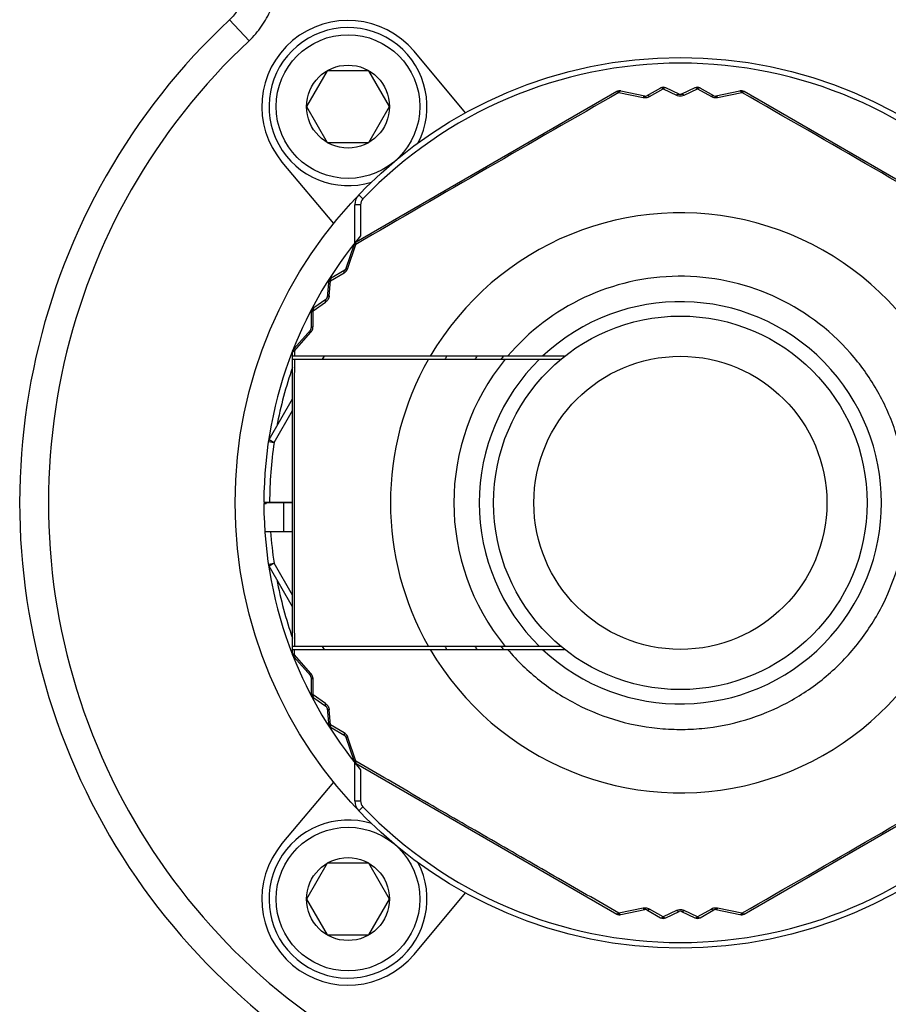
# Model space of a CAD drawing. Header units: millimetres. Extents: x 20 to 4180, y 42 to 2950.
# Tile 43 of 133: x 3346 to 3384, y 494 to 537. Entities that reach past the tile are written whole.
import ezdxf

# ---------------------------------------------------------------- set-up
doc = ezdxf.new("R2010")
doc.units = ezdxf.units.MM
doc.header["$LTSCALE"] = 231.275
doc.layers.add('BASE_ASM_PBL6', color=7, linetype='CONTINUOUS')
doc.layers.add('RIGHT_VIEW_VBL5', color=7, linetype='CONTINUOUS')

# ---------------------------------------------------------------- blocks, each defined once
blk = doc.blocks.new('BASE_ASM_PBL6', base_point=(3482.286, 559.915))
at = {"layer": 'BASE_ASM_PBL6', "color": 7}
for p, q in [((3355.241, 512.183), (3354.388, 513.096)), ((3364.661, 509.052), (3362.417, 511.726)), ((3358.642, 510.878), (3357.74, 509.316)), ((3360.446, 510.878), (3358.642, 510.878)), ((3361.348, 509.316), (3360.446, 510.878)), ((3373.143, 510.125), (3372.548, 509.79)), ((3373.953, 509.856), (3373.374, 510.133)), ((3374.639, 510.133), (3374.061, 509.856)), ((3375.466, 509.79), (3374.87, 510.125)), ((3371.236, 509.966), (3359.902, 503.422)), ((3371.334, 509.931), (3372.393, 509.714)), ((3372.461, 509.776), (3371.412, 509.994)), ((3372.657, 509.755), (3373.258, 510.091)), ((3373.258, 510.091), (3373.843, 509.814)), ((3374.06, 509.855), (3374.056, 509.854)), ((3374.061, 509.856), (3374.06, 509.855)), ((3374.171, 509.814), (3374.755, 510.091)), ((3374.755, 510.091), (3375.357, 509.755)), ((3376.601, 509.994), (3375.553, 509.776)), ((3375.621, 509.714), (3376.679, 509.931)), ((3388.111, 503.422), (3376.777, 509.966)), ((3357.74, 509.316), (3358.642, 507.753)), ((3360.446, 507.753), (3361.348, 509.316)), ((3358.642, 507.753), (3360.446, 507.753)), ((3356.671, 506.905), (3358.916, 504.231)), ((3360.195, 505.309), (3360.015, 505.482)), ((3360.091, 505.05), (3359.841, 505.05)), ((3359.841, 503.387), (3359.841, 505.05)), ((3360.091, 505.05), (3360.091, 503.693)), ((3359.79, 503.284), (3359.454, 502.267)), ((3359.542, 502.295), (3359.883, 503.32)), ((3358.782, 501.734), (3359.375, 502.087)), ((3359.399, 502.198), (3358.811, 501.85)), ((3358.689, 501.654), (3358.639, 501.015)), ((3358.73, 501.089), (3358.782, 501.734)), ((3358.034, 500.438), (3358.566, 500.805)), ((3358.585, 500.921), (3358.056, 500.559)), ((3357.947, 500.355), (3357.94, 499.671)), ((3358.024, 499.748), (3358.034, 500.438)), ((3357.909, 499.589), (3357.195, 498.79)), ((3357.211, 498.691), (3357.928, 499.5)), ((3357.132, 485.466), (3357.132, 498.694)), ((3368.969, 498.455), (3357.132, 498.455)), ((3357.132, 498.33), (3368.815, 498.33)), ((3358.428, 498.33), (3358.516, 498.455)), ((3356.109, 494.83), (3357.132, 496.602)), ((3356.326, 494.705), (3357.132, 496.102)), ((3356.078, 494.742), (3356.326, 494.705)), ((3356.109, 494.83), (3356.326, 494.705)), ((3355.882, 492.105), (3357.132, 492.105)), ((3355.882, 492.055), (3355.986, 492.055)), ((3355.915, 492.08), (3355.915, 492.105)), ((3357.132, 492.08), (3355.915, 492.08)), ((3355.986, 492.08), (3355.986, 492.055)), ((3356.757, 490.83), (3356.757, 492.08)), ((3355.925, 490.83), (3357.132, 490.83)), ((3356.078, 489.418), (3356.326, 489.455)), ((3356.326, 489.455), (3356.109, 489.33)), ((3357.132, 487.558), (3356.109, 489.33)), ((3357.132, 488.058), (3356.326, 489.455)), ((3368.815, 485.83), (3357.132, 485.83)), ((3357.132, 485.705), (3368.969, 485.705)), ((3357.211, 485.469), (3357.21, 485.705)), ((3358.518, 485.705), (3358.43, 485.83)), ((3357.195, 485.37), (3357.909, 484.571)), ((3357.928, 484.66), (3357.211, 485.469)), ((3357.94, 484.489), (3357.947, 483.805)), ((3358.034, 483.722), (3358.024, 484.412)), ((3358.566, 483.355), (3358.034, 483.722)), ((3358.056, 483.601), (3358.585, 483.239)), ((3358.639, 483.145), (3358.689, 482.506)), ((3358.782, 482.426), (3358.73, 483.071)), ((3359.375, 482.073), (3358.782, 482.426)), ((3358.811, 482.309), (3359.399, 481.962)), ((3359.454, 481.893), (3359.79, 480.876)), ((3359.883, 480.84), (3359.542, 481.865)), ((3359.841, 479.11), (3359.841, 480.773)), ((3359.902, 480.738), (3371.236, 474.194)), ((3376.777, 474.194), (3388.111, 480.738)), ((3360.091, 480.467), (3360.091, 479.11)), ((3358.916, 479.929), (3356.671, 477.254)), ((3359.841, 479.11), (3360.091, 479.11)), ((3360.195, 478.851), (3360.015, 478.678)), ((3358.642, 476.406), (3357.74, 474.844)), ((3360.446, 476.406), (3358.642, 476.406)), ((3361.348, 474.844), (3360.446, 476.406)), ((3362.417, 472.433), (3364.661, 475.108)), ((3357.74, 474.844), (3358.642, 473.281)), ((3360.446, 473.281), (3361.348, 474.844)), ((3372.393, 474.445), (3371.334, 474.228)), ((3371.412, 474.166), (3372.461, 474.384)), ((3372.548, 474.37), (3373.143, 474.034)), ((3373.258, 474.068), (3372.657, 474.405)), ((3373.843, 474.345), (3373.258, 474.068)), ((3373.374, 474.027), (3373.953, 474.304)), ((3374.061, 474.304), (3374.639, 474.027)), ((3374.755, 474.068), (3374.17, 474.346)), ((3375.357, 474.405), (3374.755, 474.068)), ((3374.87, 474.034), (3375.466, 474.37)), ((3375.553, 474.384), (3376.601, 474.166)), ((3376.679, 474.228), (3375.621, 474.445)), ((3358.642, 473.281), (3360.446, 473.281))]:
    blk.add_line(p, q, dxfattribs=at)
blk.add_lwpolyline([(3374.056, 509.854), (3374.051, 509.852), (3374.046, 509.85), (3374.041, 509.848), (3374.036, 509.847), (3374.03, 509.846), (3374.024, 509.845), (3374.019, 509.844), (3374.013, 509.844), (3374.007, 509.844), (3374.001, 509.844), (3373.995, 509.844), (3373.989, 509.845), (3373.984, 509.846)], dxfattribs=at)
for centre, radius in [((3359.544, 509.316), 3.125), ((3374.007, 492.08), 19.375), ((3359.544, 509.316), 1.804), ((3374.007, 492.08), 8.125), ((3374.007, 492.08), 6.375), ((3359.544, 474.844), 3.125), ((3359.544, 474.844), 1.804)]:
    blk.add_circle(centre, radius, dxfattribs=at)
for centre, radius, start, end in [((3374.007, 492.08), 28.75, 133.0296, 46.9704), ((3359.544, 509.316), 3.75, 40, 220), ((3359.544, 509.316), 3.438, 332.6002, 287.3441), ((3374.007, 492.08), 27.5, 133.0296, 46.9705), ((3374.007, 492.08), 19.125, 43.7659, 136.2341), ((3373.266, 509.908), 0.25, 64.3913, 119.422), ((3373.653, 510.15), 0.395, 179.3727, 180.1352), ((3374.747, 509.908), 0.25, 60.5786, 115.6081), ((3374.36, 510.15), 0.396, 359.8658, 0.6238), ((4218.863, -971.254), 1706.521, 119.778027, 120.221973), ((3371.361, 509.75), 0.25, 78.1982, 120), ((3372.486, 509.898), 0.125, 258.2394, 299.5194), ((3374.007, 509.969), 0.125, 244.3917, 295.0092), ((3375.527, 509.898), 0.125, 240.4808, 281.7607), ((3376.652, 509.75), 0.25, 60, 101.7617), ((2528.883, -971.718), 1707.057, 59.778097, 60.221903), ((3360.466, 505.05), 0.625, 136.2341, 179.9998), ((3360.466, 505.05), 0.375, 136.2341, 180), ((3374.007, 492.08), 12.616, 210.3519, 149.6481), ((3374.007, 492.08), 18.125, 140.1535, 158.5967), ((3360.027, 503.206), 0.25, 120, 161.8005), ((3359.336, 502.306), 0.125, 300.4826, 341.7607), ((3358.938, 501.635), 0.25, 120.5786, 175.6081), ((3374.007, 492.08), 9.857, 41.3417, 139.6999), ((3358.515, 501.024), 0.125, 304.3917, 355.6096), ((3374.007, 492.08), 8.75, 226.767, 133.2335), ((3358.197, 500.352), 0.25, 124.3913, 179.6928), ((3357.815, 499.672), 0.125, 318.2394, 359.4684), ((3374.007, 492.08), 18.125, 158.6031, 179.921), ((3357.382, 498.624), 0.25, 138.2391, 180.0001), ((3374.289, 498.514), 17.079, 179.4068, 180.1994), ((5046.86, 492.08), 1689.662, 179.788064, 180.211936), ((3374.007, 492.08), 12.616, 150.3038, 209.6962), ((3374.007, 492.08), 12, 147.905, 148.6118), ((3374.007, 492.08), 9.857, 140.6486, 219.3514), ((3374.007, 492.08), 10.909, 144.2349, 145.0467), ((3374.007, 492.08), 8.75, 134.4153, 225.5847), ((3374.007, 492.08), 10, 140.3855, 141.3178), ((3374.007, 492.08), 17.875, 160.7666, 169.2557), ((3356.326, 494.705), 0.25, 150, 171.5543), ((3374.007, 492.08), 17.875, 171.5543, 179.9199), ((3374.007, 492.08), 18.125, 180.079, 201.3969), ((3374.007, 492.08), 17.875, 184.01, 188.4457), ((3356.326, 489.455), 0.25, 188.4457, 210), ((3374.007, 492.08), 17.875, 190.7443, 199.2334), ((3374.007, 492.08), 12, 211.3882, 212.095), ((3374.007, 492.08), 10.909, 214.9533, 215.7655), ((3374.007, 492.08), 10, 218.6822, 219.6144), ((3357.382, 485.536), 0.25, 180, 221.761), ((3374.007, 492.08), 18.125, 201.4033, 219.8465), ((3357.815, 484.487), 0.125, 0.5314, 41.7606), ((3358.197, 483.807), 0.25, 180.3083, 235.6084), ((3358.515, 483.136), 0.125, 4.3916, 55.6084), ((3358.938, 482.525), 0.25, 184.3916, 239.4212), ((3359.336, 481.854), 0.125, 18.2394, 59.5174), ((3360.027, 480.954), 0.25, 198.2001, 240), ((2528.884, 1955.875), 1707.054, 299.778097, 300.221904), ((3360.466, 479.11), 0.625, 180, 223.7659), ((3360.466, 479.11), 0.375, 180, 223.7659), ((3374.007, 492.08), 19.125, 223.7659, 316.2341), ((3359.544, 474.844), 3.438, 72.6559, 27.3998), ((3359.544, 474.844), 3.75, 140, 320), ((3371.361, 474.41), 0.25, 240, 281.8025), ((3372.486, 474.261), 0.125, 60.4808, 101.7607), ((3374.007, 474.191), 0.125, 64.3917, 115.6096), ((3375.527, 474.261), 0.125, 78.2394, 119.5199), ((3376.652, 474.41), 0.25, 258.239, 300), ((3373.266, 474.252), 0.25, 240.5786, 295.6081), ((3374.747, 474.252), 0.25, 244.3913, 299.422)]:
    blk.add_arc(centre, radius, start, end, dxfattribs=at)
for points, knots in [([(3355.257, 515.15), (3355.257, 514.958), (3355.22, 514.58), (3355.052, 514.024), (3354.781, 513.523), (3354.529, 513.228), (3354.388, 513.096)], [0, 0, 0, 0, 0.249996, 0.499997, 0.749998, 1, 1, 1, 1]), ([(3355.241, 512.183), (3355.342, 512.277), (3355.534, 512.477), (3355.873, 512.914), (3356.208, 513.524), (3356.451, 514.321), (3356.507, 514.874), (3356.507, 515.15)], [0, 0, 0, 0, 0.125114, 0.25023, 0.500131, 0.750061, 1, 1, 1, 1]), ([(3373.194, 510.128), (3373.189, 510.13), (3373.173, 510.133), (3373.154, 510.131), (3373.143, 510.125)], [0, 0, 0, 0, 0.285283, 1, 1, 1, 1]), ([(3373.194, 510.128), (3373.199, 510.131), (3373.219, 510.14), (3373.241, 510.146), (3373.258, 510.149)], [0, 0, 0, 0, 0.255154, 1, 1, 1, 1]), ([(3373.258, 510.091), (3373.253, 510.096), (3373.233, 510.111), (3373.211, 510.123), (3373.194, 510.128)], [0, 0, 0, 0, 0.282184, 1, 1, 1, 1]), ([(3373.258, 510.149), (3373.274, 510.147), (3373.296, 510.143), (3373.317, 510.135), (3373.322, 510.133)], [0, 0, 0, 0, 0.744806, 1, 1, 1, 1]), ([(3373.322, 510.133), (3373.317, 510.131), (3373.293, 510.121), (3373.273, 510.105), (3373.258, 510.091)], [0, 0, 0, 0, 0.219194, 1, 1, 1, 1]), ([(3373.374, 510.133), (3373.371, 510.135), (3373.354, 510.141), (3373.335, 510.137), (3373.322, 510.133)], [0, 0, 0, 0, 0.228119, 1, 1, 1, 1]), ([(3374.692, 510.133), (3374.687, 510.135), (3374.67, 510.139), (3374.651, 510.139), (3374.639, 510.133)], [0, 0, 0, 0, 0.284073, 1, 1, 1, 1]), ([(3374.692, 510.133), (3374.697, 510.135), (3374.718, 510.143), (3374.74, 510.147), (3374.756, 510.149)], [0, 0, 0, 0, 0.255196, 1, 1, 1, 1]), ([(3374.755, 510.091), (3374.75, 510.096), (3374.731, 510.113), (3374.709, 510.127), (3374.692, 510.133)], [0, 0, 0, 0, 0.28151, 1, 1, 1, 1]), ([(3374.819, 510.128), (3374.814, 510.127), (3374.791, 510.118), (3374.77, 510.104), (3374.755, 510.091)], [0, 0, 0, 0, 0.218441, 1, 1, 1, 1]), ([(3374.756, 510.149), (3374.772, 510.146), (3374.794, 510.14), (3374.814, 510.131), (3374.819, 510.128)], [0, 0, 0, 0, 0.744848, 1, 1, 1, 1]), ([(3374.87, 510.125), (3374.867, 510.127), (3374.851, 510.134), (3374.832, 510.132), (3374.819, 510.128)], [0, 0, 0, 0, 0.227175, 1, 1, 1, 1]), ([(3371.236, 509.966), (3371.239, 509.967), (3371.252, 509.972), (3371.266, 509.968), (3371.277, 509.965)], [0, 0, 0, 0, 0.205402, 1, 1, 1, 1]), ([(3371.323, 509.988), (3371.311, 509.984), (3371.295, 509.977), (3371.28, 509.968), (3371.276, 509.965)], [0, 0, 0, 0, 0.743741, 1, 1, 1, 1]), ([(3371.277, 509.965), (3371.281, 509.963), (3371.301, 509.954), (3371.32, 509.942), (3371.334, 509.931)], [0, 0, 0, 0, 0.211858, 1, 1, 1, 1]), ([(3371.322, 509.996), (3371.322, 509.996), (3371.322, 509.995), (3371.322, 509.993), (3371.323, 509.99), (3371.323, 509.988)], [0, 0, 0, 0, 0.052396, 0.247191, 1, 1, 1, 1]), ([(3371.323, 509.988), (3371.327, 509.988), (3371.345, 509.987), (3371.362, 509.985), (3371.375, 509.981)], [0, 0, 0, 0, 0.244379, 1, 1, 1, 1]), ([(3371.375, 509.981), (3371.371, 509.979), (3371.356, 509.964), (3371.343, 509.946), (3371.334, 509.931)], [0, 0, 0, 0, 0.211727, 1, 1, 1, 1]), ([(3371.412, 509.994), (3371.41, 509.995), (3371.396, 509.996), (3371.383, 509.988), (3371.375, 509.981)], [0, 0, 0, 0, 0.21516, 1, 1, 1, 1]), ([(3372.393, 509.714), (3372.398, 509.724), (3372.409, 509.742), (3372.428, 509.766), (3372.449, 509.778), (3372.461, 509.776)], [0, 0, 0, 0, 0.351431, 0.633023, 1, 1, 1, 1]), ([(3372.393, 509.714), (3372.415, 509.71), (3372.505, 509.7), (3372.598, 509.722), (3372.657, 509.755)], [0, 0, 0, 0, 0.252599, 1, 1, 1, 1]), ([(3372.657, 509.755), (3372.647, 509.764), (3372.624, 509.78), (3372.587, 509.798), (3372.558, 509.795), (3372.548, 509.79)], [0, 0, 0, 0, 0.324272, 0.710347, 1, 1, 1, 1]), ([(3373.843, 509.814), (3373.853, 509.823), (3373.875, 509.842), (3373.912, 509.862), (3373.942, 509.861), (3373.953, 509.856)], [0, 0, 0, 0, 0.321653, 0.707115, 1, 1, 1, 1]), ([(3373.843, 509.814), (3373.855, 509.808), (3373.907, 509.787), (3373.964, 509.777), (3374.007, 509.778)], [0, 0, 0, 0, 0.239353, 1, 1, 1, 1]), ([(3374.007, 509.778), (3374.021, 509.777), (3374.078, 509.781), (3374.133, 509.796), (3374.171, 509.814)], [0, 0, 0, 0, 0.259553, 1, 1, 1, 1]), ([(3374.061, 509.856), (3374.068, 509.859), (3374.091, 509.863), (3374.131, 509.848), (3374.157, 509.827), (3374.171, 509.814)], [0, 0, 0, 0, 0.190009, 0.538372, 1, 1, 1, 1]), ([(3375.357, 509.755), (3375.367, 509.764), (3375.39, 509.78), (3375.427, 509.798), (3375.456, 509.795), (3375.466, 509.79)], [0, 0, 0, 0, 0.324293, 0.710384, 1, 1, 1, 1]), ([(3375.357, 509.755), (3375.376, 509.744), (3375.458, 509.707), (3375.554, 509.7), (3375.621, 509.714)], [0, 0, 0, 0, 0.242425, 1, 1, 1, 1]), ([(3375.553, 509.776), (3375.564, 509.778), (3375.585, 509.766), (3375.605, 509.742), (3375.615, 509.724), (3375.621, 509.714)], [0, 0, 0, 0, 0.366975, 0.648567, 1, 1, 1, 1]), ([(3376.638, 509.981), (3376.635, 509.984), (3376.625, 509.992), (3376.61, 509.996), (3376.601, 509.994)], [0, 0, 0, 0, 0.301005, 1, 1, 1, 1]), ([(3376.638, 509.981), (3376.643, 509.983), (3376.66, 509.986), (3376.677, 509.988), (3376.69, 509.988)], [0, 0, 0, 0, 0.256856, 1, 1, 1, 1]), ([(3376.679, 509.931), (3376.676, 509.937), (3376.664, 509.955), (3376.65, 509.972), (3376.638, 509.981)], [0, 0, 0, 0, 0.28814, 1, 1, 1, 1]), ([(3376.679, 509.931), (3376.684, 509.935), (3376.702, 509.948), (3376.722, 509.959), (3376.737, 509.965)], [0, 0, 0, 0, 0.288913, 1, 1, 1, 1]), ([(3376.692, 509.996), (3376.692, 509.996), (3376.692, 509.995), (3376.692, 509.993), (3376.691, 509.99), (3376.69, 509.988)], [0, 0, 0, 0, 0.052417, 0.247218, 1, 1, 1, 1]), ([(3376.69, 509.988), (3376.703, 509.984), (3376.719, 509.977), (3376.734, 509.968), (3376.737, 509.965)], [0, 0, 0, 0, 0.743711, 1, 1, 1, 1]), ([(3376.737, 509.965), (3376.741, 509.966), (3376.754, 509.97), (3376.769, 509.971), (3376.777, 509.966)], [0, 0, 0, 0, 0.307316, 1, 1, 1, 1]), ([(3359.819, 503.31), (3359.816, 503.308), (3359.804, 503.303), (3359.793, 503.293), (3359.79, 503.284)], [0, 0, 0, 0, 0.300987, 1, 1, 1, 1]), ([(3359.819, 503.31), (3359.821, 503.314), (3359.826, 503.331), (3359.834, 503.347), (3359.84, 503.358)], [0, 0, 0, 0, 0.256858, 1, 1, 1, 1]), ([(3359.883, 503.32), (3359.877, 503.32), (3359.855, 503.319), (3359.834, 503.315), (3359.819, 503.31)], [0, 0, 0, 0, 0.288327, 1, 1, 1, 1]), ([(3359.833, 503.363), (3359.833, 503.364), (3359.834, 503.363), (3359.836, 503.362), (3359.838, 503.359), (3359.84, 503.358)], [0, 0, 0, 0, 0.052467, 0.247285, 1, 1, 1, 1]), ([(3359.84, 503.358), (3359.85, 503.367), (3359.864, 503.377), (3359.879, 503.385), (3359.883, 503.387)], [0, 0, 0, 0, 0.743711, 1, 1, 1, 1]), ([(3359.883, 503.32), (3359.882, 503.326), (3359.88, 503.349), (3359.88, 503.371), (3359.883, 503.387)], [0, 0, 0, 0, 0.288918, 1, 1, 1, 1]), ([(3359.883, 503.387), (3359.884, 503.391), (3359.887, 503.404), (3359.894, 503.417), (3359.902, 503.422)], [0, 0, 0, 0, 0.307377, 1, 1, 1, 1]), ([(3359.375, 502.087), (3359.372, 502.1), (3359.369, 502.128), (3359.373, 502.168), (3359.389, 502.192), (3359.399, 502.198)], [0, 0, 0, 0, 0.324288, 0.710378, 1, 1, 1, 1]), ([(3359.375, 502.087), (3359.394, 502.098), (3359.467, 502.15), (3359.521, 502.23), (3359.542, 502.295)], [0, 0, 0, 0, 0.242468, 1, 1, 1, 1]), ([(3359.454, 502.267), (3359.458, 502.278), (3359.48, 502.29), (3359.51, 502.294), (3359.531, 502.295), (3359.542, 502.295)], [0, 0, 0, 0, 0.366975, 0.648568, 1, 1, 1, 1]), ([(3358.715, 501.7), (3358.711, 501.696), (3358.698, 501.684), (3358.689, 501.667), (3358.689, 501.654)], [0, 0, 0, 0, 0.284073, 1, 1, 1, 1]), ([(3358.715, 501.7), (3358.716, 501.705), (3358.719, 501.727), (3358.726, 501.748), (3358.733, 501.763)], [0, 0, 0, 0, 0.255196, 1, 1, 1, 1]), ([(3358.782, 501.734), (3358.776, 501.732), (3358.752, 501.723), (3358.729, 501.711), (3358.715, 501.7)], [0, 0, 0, 0, 0.28151, 1, 1, 1, 1]), ([(3358.726, 501.767), (3358.727, 501.767), (3358.729, 501.765), (3358.732, 501.764), (3358.733, 501.763)], [0, 0, 0, 0, 0.499346, 1, 1, 1, 1]), ([(3358.733, 501.763), (3358.744, 501.776), (3358.76, 501.792), (3358.778, 501.805), (3358.783, 501.808)], [0, 0, 0, 0, 0.744848, 1, 1, 1, 1]), ([(3358.783, 501.808), (3358.782, 501.803), (3358.778, 501.778), (3358.779, 501.753), (3358.782, 501.734)], [0, 0, 0, 0, 0.218441, 1, 1, 1, 1]), ([(3358.811, 501.85), (3358.807, 501.848), (3358.793, 501.838), (3358.786, 501.821), (3358.783, 501.808)], [0, 0, 0, 0, 0.227174, 1, 1, 1, 1]), ([(3358.566, 500.805), (3358.563, 500.818), (3358.558, 500.847), (3358.56, 500.889), (3358.575, 500.914), (3358.585, 500.921)], [0, 0, 0, 0, 0.32165, 0.707111, 1, 1, 1, 1]), ([(3358.73, 501.089), (3358.726, 501.033), (3358.691, 500.922), (3358.613, 500.837), (3358.566, 500.805)], [0, 0, 0, 0, 0.50005, 1, 1, 1, 1]), ([(3358.639, 501.015), (3358.64, 501.022), (3358.648, 501.044), (3358.681, 501.071), (3358.712, 501.084), (3358.73, 501.089)], [0, 0, 0, 0, 0.19, 0.538359, 1, 1, 1, 1]), ([(3357.97, 500.4), (3357.967, 500.397), (3357.955, 500.384), (3357.947, 500.367), (3357.947, 500.355)], [0, 0, 0, 0, 0.28528, 1, 1, 1, 1]), ([(3357.97, 500.4), (3357.971, 500.406), (3357.972, 500.428), (3357.978, 500.45), (3357.984, 500.466)], [0, 0, 0, 0, 0.255154, 1, 1, 1, 1]), ([(3358.034, 500.438), (3358.028, 500.435), (3358.005, 500.426), (3357.983, 500.413), (3357.97, 500.4)], [0, 0, 0, 0, 0.282184, 1, 1, 1, 1]), ([(3357.977, 500.47), (3357.978, 500.469), (3357.98, 500.468), (3357.983, 500.466), (3357.984, 500.466)], [0, 0, 0, 0, 0.499346, 1, 1, 1, 1]), ([(3357.984, 500.466), (3357.994, 500.479), (3358.008, 500.496), (3358.026, 500.51), (3358.03, 500.513)], [0, 0, 0, 0, 0.744806, 1, 1, 1, 1]), ([(3358.03, 500.513), (3358.029, 500.508), (3358.026, 500.482), (3358.03, 500.457), (3358.034, 500.438)], [0, 0, 0, 0, 0.219194, 1, 1, 1, 1]), ([(3358.056, 500.559), (3358.053, 500.556), (3358.039, 500.545), (3358.032, 500.527), (3358.03, 500.513)], [0, 0, 0, 0, 0.228121, 1, 1, 1, 1]), ([(3357.928, 499.5), (3357.922, 499.509), (3357.912, 499.527), (3357.901, 499.556), (3357.901, 499.58), (3357.909, 499.589)], [0, 0, 0, 0, 0.351432, 0.633025, 1, 1, 1, 1]), ([(3357.928, 499.5), (3357.943, 499.517), (3357.996, 499.589), (3358.024, 499.681), (3358.024, 499.748)], [0, 0, 0, 0, 0.252599, 1, 1, 1, 1]), ([(3357.94, 499.671), (3357.94, 499.679), (3357.947, 499.7), (3357.977, 499.728), (3358.007, 499.742), (3358.024, 499.748)], [0, 0, 0, 0, 0.187577, 0.535182, 1, 1, 1, 1]), ([(3357.132, 498.624), (3357.132, 498.627), (3357.134, 498.641), (3357.144, 498.652), (3357.152, 498.659)], [0, 0, 0, 0, 0.215473, 1, 1, 1, 1]), ([(3357.148, 498.713), (3357.148, 498.713), (3357.149, 498.713), (3357.151, 498.712), (3357.154, 498.711), (3357.156, 498.71)], [0, 0, 0, 0, 0.050718, 0.242367, 1, 1, 1, 1]), ([(3357.156, 498.71), (3357.154, 498.698), (3357.152, 498.681), (3357.152, 498.664), (3357.152, 498.659)], [0, 0, 0, 0, 0.743631, 1, 1, 1, 1]), ([(3357.152, 498.659), (3357.156, 498.662), (3357.174, 498.676), (3357.194, 498.685), (3357.211, 498.691)], [0, 0, 0, 0, 0.212785, 1, 1, 1, 1]), ([(3357.156, 498.71), (3357.163, 498.721), (3357.173, 498.736), (3357.185, 498.748), (3357.188, 498.752)], [0, 0, 0, 0, 0.743603, 1, 1, 1, 1]), ([(3357.195, 498.79), (3357.193, 498.788), (3357.186, 498.777), (3357.186, 498.762), (3357.188, 498.752)], [0, 0, 0, 0, 0.215022, 1, 1, 1, 1]), ([(3357.188, 498.752), (3357.188, 498.747), (3357.193, 498.726), (3357.202, 498.706), (3357.211, 498.691)], [0, 0, 0, 0, 0.211811, 1, 1, 1, 1]), ([(3366.489, 485.705), (3366.908, 485.211), (3367.613, 484.529), (3368.669, 483.775), (3369.794, 483.128), (3371.313, 482.532), (3372.919, 482.246), (3374.216, 482.21), (3375.511, 482.301), (3377.104, 482.655), (3378.893, 483.446), (3380.492, 484.572), (3381.839, 485.991), (3382.881, 487.645), (3383.463, 489.169), (3383.742, 490.437), (3383.894, 491.727), (3383.845, 493.357), (3383.477, 494.946), (3383, 496.153), (3382.407, 497.308), (3381.835, 498.104), (3381.407, 498.591)], [0, 0, 0, 0, 0.062481, 0.09376, 0.125039, 0.187519, 0.25, 0.281279, 0.312557, 0.375038, 0.437519, 0.5, 0.562481, 0.624962, 0.687443, 0.718722, 0.75, 0.812481, 0.874962, 0.906241, 0.937519, 1, 1, 1, 1]), ([(3357.152, 485.5), (3357.149, 485.503), (3357.139, 485.513), (3357.132, 485.526), (3357.132, 485.536)], [0, 0, 0, 0, 0.29953, 1, 1, 1, 1]), ([(3357.156, 485.449), (3357.154, 485.449), (3357.151, 485.448), (3357.149, 485.447), (3357.148, 485.447), (3357.148, 485.447)], [0, 0, 0, 0, 0.749598, 0.936568, 1, 1, 1, 1]), ([(3357.211, 485.469), (3357.205, 485.471), (3357.184, 485.479), (3357.164, 485.49), (3357.152, 485.5)], [0, 0, 0, 0, 0.287277, 1, 1, 1, 1]), ([(3357.156, 485.449), (3357.154, 485.462), (3357.152, 485.479), (3357.152, 485.496), (3357.152, 485.5)], [0, 0, 0, 0, 0.743611, 1, 1, 1, 1]), ([(3357.188, 485.408), (3357.185, 485.411), (3357.173, 485.424), (3357.163, 485.438), (3357.156, 485.449)], [0, 0, 0, 0, 0.256402, 1, 1, 1, 1]), ([(3357.188, 485.408), (3357.187, 485.404), (3357.186, 485.391), (3357.189, 485.377), (3357.195, 485.37)], [0, 0, 0, 0, 0.300982, 1, 1, 1, 1]), ([(3357.211, 485.469), (3357.208, 485.463), (3357.198, 485.444), (3357.19, 485.423), (3357.188, 485.408)], [0, 0, 0, 0, 0.288299, 1, 1, 1, 1]), ([(3357.909, 484.571), (3357.901, 484.579), (3357.901, 484.604), (3357.912, 484.633), (3357.922, 484.651), (3357.928, 484.66)], [0, 0, 0, 0, 0.366974, 0.648567, 1, 1, 1, 1]), ([(3358.024, 484.412), (3358.024, 484.433), (3358.015, 484.523), (3357.974, 484.61), (3357.928, 484.66)], [0, 0, 0, 0, 0.242466, 1, 1, 1, 1]), ([(3357.94, 484.489), (3357.94, 484.481), (3357.947, 484.46), (3357.977, 484.432), (3358.007, 484.418), (3358.024, 484.412)], [0, 0, 0, 0, 0.187562, 0.53515, 1, 1, 1, 1]), ([(3357.97, 483.76), (3357.967, 483.763), (3357.955, 483.776), (3357.947, 483.793), (3357.947, 483.805)], [0, 0, 0, 0, 0.286281, 1, 1, 1, 1]), ([(3357.984, 483.694), (3357.978, 483.71), (3357.972, 483.732), (3357.971, 483.754), (3357.97, 483.76)], [0, 0, 0, 0, 0.744823, 1, 1, 1, 1]), ([(3358.034, 483.722), (3358.028, 483.725), (3358.005, 483.734), (3357.983, 483.747), (3357.97, 483.76)], [0, 0, 0, 0, 0.276875, 1, 1, 1, 1]), ([(3357.984, 483.694), (3357.994, 483.681), (3358.008, 483.664), (3358.026, 483.65), (3358.03, 483.647)], [0, 0, 0, 0, 0.744782, 1, 1, 1, 1]), ([(3358.03, 483.647), (3358.029, 483.652), (3358.027, 483.677), (3358.03, 483.703), (3358.034, 483.722)], [0, 0, 0, 0, 0.218974, 1, 1, 1, 1]), ([(3358.056, 483.601), (3358.053, 483.603), (3358.039, 483.615), (3358.033, 483.633), (3358.03, 483.647)], [0, 0, 0, 0, 0.226921, 1, 1, 1, 1]), ([(3358.585, 483.239), (3358.579, 483.243), (3358.564, 483.261), (3358.557, 483.303), (3358.562, 483.336), (3358.566, 483.355)], [0, 0, 0, 0, 0.189988, 0.538337, 1, 1, 1, 1]), ([(3358.566, 483.355), (3358.613, 483.323), (3358.691, 483.237), (3358.726, 483.127), (3358.73, 483.071)], [0, 0, 0, 0, 0.500056, 1, 1, 1, 1]), ([(3358.639, 483.145), (3358.64, 483.137), (3358.648, 483.116), (3358.681, 483.088), (3358.712, 483.076), (3358.73, 483.071)], [0, 0, 0, 0, 0.189937, 0.538261, 1, 1, 1, 1]), ([(3358.715, 482.461), (3358.711, 482.464), (3358.698, 482.476), (3358.689, 482.493), (3358.689, 482.506)], [0, 0, 0, 0, 0.285212, 1, 1, 1, 1]), ([(3358.733, 482.397), (3358.727, 482.412), (3358.719, 482.433), (3358.716, 482.455), (3358.715, 482.461)], [0, 0, 0, 0, 0.744783, 1, 1, 1, 1]), ([(3358.782, 482.426), (3358.776, 482.428), (3358.752, 482.437), (3358.729, 482.449), (3358.715, 482.461)], [0, 0, 0, 0, 0.281627, 1, 1, 1, 1]), ([(3358.733, 482.397), (3358.744, 482.384), (3358.76, 482.368), (3358.778, 482.355), (3358.783, 482.352)], [0, 0, 0, 0, 0.744822, 1, 1, 1, 1]), ([(3358.783, 482.352), (3358.782, 482.357), (3358.778, 482.382), (3358.779, 482.407), (3358.782, 482.426)], [0, 0, 0, 0, 0.218282, 1, 1, 1, 1]), ([(3358.811, 482.309), (3358.807, 482.311), (3358.794, 482.322), (3358.786, 482.339), (3358.783, 482.352)], [0, 0, 0, 0, 0.226203, 1, 1, 1, 1]), ([(3359.375, 482.073), (3359.372, 482.06), (3359.369, 482.032), (3359.373, 481.991), (3359.389, 481.967), (3359.399, 481.962)], [0, 0, 0, 0, 0.32428, 0.710381, 1, 1, 1, 1]), ([(3359.542, 481.865), (3359.535, 481.887), (3359.498, 481.969), (3359.433, 482.039), (3359.375, 482.073)], [0, 0, 0, 0, 0.252602, 1, 1, 1, 1]), ([(3359.542, 481.865), (3359.531, 481.865), (3359.51, 481.865), (3359.48, 481.87), (3359.458, 481.882), (3359.454, 481.893)], [0, 0, 0, 0, 0.351432, 0.633024, 1, 1, 1, 1]), ([(3359.79, 480.876), (3359.791, 480.873), (3359.797, 480.861), (3359.81, 480.854), (3359.819, 480.85)], [0, 0, 0, 0, 0.215152, 1, 1, 1, 1]), ([(3359.819, 480.85), (3359.824, 480.848), (3359.844, 480.842), (3359.866, 480.84), (3359.883, 480.84)], [0, 0, 0, 0, 0.211811, 1, 1, 1, 1]), ([(3359.84, 480.802), (3359.838, 480.806), (3359.829, 480.821), (3359.823, 480.837), (3359.819, 480.85)], [0, 0, 0, 0, 0.244381, 1, 1, 1, 1]), ([(3359.833, 480.796), (3359.833, 480.796), (3359.834, 480.797), (3359.836, 480.798), (3359.838, 480.8), (3359.84, 480.802)], [0, 0, 0, 0, 0.052363, 0.247146, 1, 1, 1, 1]), ([(3359.84, 480.802), (3359.85, 480.793), (3359.864, 480.783), (3359.879, 480.775), (3359.883, 480.773)], [0, 0, 0, 0, 0.743741, 1, 1, 1, 1]), ([(3359.883, 480.773), (3359.882, 480.778), (3359.88, 480.8), (3359.881, 480.822), (3359.883, 480.84)], [0, 0, 0, 0, 0.211917, 1, 1, 1, 1]), ([(3371.334, 474.228), (3370.397, 474.766), (3368.484, 475.862), (3365.602, 477.522), (3362.722, 479.188), (3360.818, 480.297), (3359.883, 480.84)], [0, 0, 0, 0, 0.245218, 0.5, 0.754782, 1, 1, 1, 1]), ([(3359.883, 480.773), (3359.884, 480.768), (3359.887, 480.756), (3359.894, 480.742), (3359.902, 480.738)], [0, 0, 0, 0, 0.308126, 1, 1, 1, 1]), ([(3371.277, 474.195), (3371.273, 474.194), (3371.26, 474.19), (3371.245, 474.189), (3371.236, 474.194)], [0, 0, 0, 0, 0.307419, 1, 1, 1, 1]), ([(3371.323, 474.172), (3371.311, 474.176), (3371.295, 474.183), (3371.28, 474.192), (3371.276, 474.195)], [0, 0, 0, 0, 0.743711, 1, 1, 1, 1]), ([(3371.334, 474.228), (3371.329, 474.224), (3371.311, 474.212), (3371.291, 474.201), (3371.277, 474.195)], [0, 0, 0, 0, 0.288866, 1, 1, 1, 1]), ([(3371.322, 474.163), (3371.322, 474.164), (3371.322, 474.165), (3371.322, 474.167), (3371.323, 474.17), (3371.323, 474.172)], [0, 0, 0, 0, 0.052504, 0.247334, 1, 1, 1, 1]), ([(3371.375, 474.178), (3371.371, 474.177), (3371.354, 474.173), (3371.336, 474.172), (3371.323, 474.172)], [0, 0, 0, 0, 0.25686, 1, 1, 1, 1]), ([(3371.334, 474.228), (3371.337, 474.223), (3371.349, 474.205), (3371.363, 474.188), (3371.375, 474.178)], [0, 0, 0, 0, 0.288298, 1, 1, 1, 1]), ([(3371.375, 474.178), (3371.378, 474.176), (3371.389, 474.168), (3371.403, 474.164), (3371.412, 474.166)], [0, 0, 0, 0, 0.300986, 1, 1, 1, 1]), ([(3372.657, 474.405), (3372.638, 474.416), (3372.555, 474.453), (3372.46, 474.46), (3372.393, 474.445)], [0, 0, 0, 0, 0.242468, 1, 1, 1, 1]), ([(3372.461, 474.384), (3372.449, 474.381), (3372.428, 474.394), (3372.409, 474.418), (3372.398, 474.436), (3372.393, 474.445)], [0, 0, 0, 0, 0.366976, 0.648568, 1, 1, 1, 1]), ([(3372.657, 474.405), (3372.647, 474.396), (3372.624, 474.38), (3372.587, 474.362), (3372.558, 474.365), (3372.548, 474.37)], [0, 0, 0, 0, 0.324299, 0.710393, 1, 1, 1, 1]), ([(3374.007, 474.382), (3373.992, 474.383), (3373.936, 474.379), (3373.88, 474.364), (3373.843, 474.345)], [0, 0, 0, 0, 0.259525, 1, 1, 1, 1]), ([(3373.953, 474.304), (3373.946, 474.301), (3373.923, 474.297), (3373.883, 474.311), (3373.857, 474.332), (3373.843, 474.346)], [0, 0, 0, 0, 0.190008, 0.53837, 1, 1, 1, 1]), ([(3374.17, 474.346), (3374.158, 474.351), (3374.106, 474.373), (3374.05, 474.383), (3374.007, 474.382)], [0, 0, 0, 0, 0.239384, 1, 1, 1, 1]), ([(3374.171, 474.346), (3374.161, 474.336), (3374.139, 474.318), (3374.102, 474.298), (3374.072, 474.299), (3374.061, 474.304)], [0, 0, 0, 0, 0.321653, 0.707115, 1, 1, 1, 1]), ([(3375.621, 474.445), (3375.598, 474.45), (3375.509, 474.46), (3375.415, 474.438), (3375.357, 474.405)], [0, 0, 0, 0, 0.252599, 1, 1, 1, 1]), ([(3375.466, 474.37), (3375.459, 474.367), (3375.438, 474.361), (3375.398, 474.374), (3375.371, 474.393), (3375.357, 474.405)], [0, 0, 0, 0, 0.187483, 0.535014, 1, 1, 1, 1]), ([(3375.621, 474.445), (3375.615, 474.436), (3375.605, 474.418), (3375.585, 474.394), (3375.564, 474.381), (3375.553, 474.384)], [0, 0, 0, 0, 0.351431, 0.633023, 1, 1, 1, 1]), ([(3376.601, 474.166), (3376.604, 474.165), (3376.618, 474.164), (3376.63, 474.172), (3376.638, 474.178)], [0, 0, 0, 0, 0.215028, 1, 1, 1, 1]), ([(3376.638, 474.178), (3376.642, 474.181), (3376.658, 474.196), (3376.67, 474.214), (3376.679, 474.228)], [0, 0, 0, 0, 0.211726, 1, 1, 1, 1]), ([(3376.69, 474.172), (3376.686, 474.172), (3376.669, 474.173), (3376.651, 474.175), (3376.638, 474.178)], [0, 0, 0, 0, 0.244377, 1, 1, 1, 1]), ([(3376.737, 474.195), (3376.733, 474.197), (3376.712, 474.206), (3376.693, 474.218), (3376.679, 474.228)], [0, 0, 0, 0, 0.211848, 1, 1, 1, 1]), ([(3376.69, 474.172), (3376.703, 474.176), (3376.719, 474.183), (3376.734, 474.192), (3376.737, 474.195)], [0, 0, 0, 0, 0.743742, 1, 1, 1, 1]), ([(3376.692, 474.163), (3376.692, 474.164), (3376.692, 474.165), (3376.692, 474.167), (3376.691, 474.17), (3376.69, 474.172)], [0, 0, 0, 0, 0.052444, 0.247256, 1, 1, 1, 1]), ([(3376.777, 474.194), (3376.775, 474.192), (3376.761, 474.188), (3376.747, 474.192), (3376.737, 474.195)], [0, 0, 0, 0, 0.205344, 1, 1, 1, 1]), ([(3373.143, 474.034), (3373.147, 474.032), (3373.163, 474.026), (3373.181, 474.028), (3373.194, 474.032)], [0, 0, 0, 0, 0.227174, 1, 1, 1, 1]), ([(3373.194, 474.032), (3373.199, 474.033), (3373.223, 474.042), (3373.243, 474.056), (3373.258, 474.068)], [0, 0, 0, 0, 0.218441, 1, 1, 1, 1]), ([(3373.258, 474.011), (3373.241, 474.014), (3373.219, 474.02), (3373.199, 474.029), (3373.194, 474.032)], [0, 0, 0, 0, 0.744848, 1, 1, 1, 1]), ([(3373.258, 474.002), (3373.257, 474.004), (3373.258, 474.007), (3373.258, 474.01), (3373.258, 474.011)], [0, 0, 0, 0, 0.499346, 1, 1, 1, 1]), ([(3373.258, 474.068), (3373.264, 474.064), (3373.283, 474.047), (3373.305, 474.033), (3373.322, 474.027)], [0, 0, 0, 0, 0.28151, 1, 1, 1, 1]), ([(3373.322, 474.027), (3373.317, 474.025), (3373.296, 474.017), (3373.274, 474.013), (3373.258, 474.011)], [0, 0, 0, 0, 0.255196, 1, 1, 1, 1]), ([(3373.322, 474.027), (3373.326, 474.025), (3373.343, 474.02), (3373.363, 474.021), (3373.374, 474.027)], [0, 0, 0, 0, 0.284073, 1, 1, 1, 1]), ([(3374.639, 474.027), (3374.643, 474.025), (3374.66, 474.019), (3374.679, 474.022), (3374.692, 474.027)], [0, 0, 0, 0, 0.228121, 1, 1, 1, 1]), ([(3374.692, 474.027), (3374.697, 474.029), (3374.72, 474.039), (3374.741, 474.055), (3374.755, 474.068)], [0, 0, 0, 0, 0.219194, 1, 1, 1, 1]), ([(3374.756, 474.011), (3374.74, 474.013), (3374.718, 474.017), (3374.697, 474.025), (3374.692, 474.027)], [0, 0, 0, 0, 0.744806, 1, 1, 1, 1]), ([(3374.755, 474.068), (3374.76, 474.064), (3374.78, 474.049), (3374.802, 474.037), (3374.819, 474.032)], [0, 0, 0, 0, 0.282184, 1, 1, 1, 1]), ([(3374.819, 474.032), (3374.814, 474.029), (3374.794, 474.02), (3374.772, 474.014), (3374.756, 474.011)], [0, 0, 0, 0, 0.255154, 1, 1, 1, 1]), ([(3374.756, 474.002), (3374.756, 474.004), (3374.756, 474.007), (3374.756, 474.01), (3374.756, 474.011)], [0, 0, 0, 0, 0.499346, 1, 1, 1, 1]), ([(3374.819, 474.032), (3374.824, 474.03), (3374.841, 474.026), (3374.859, 474.028), (3374.87, 474.034)], [0, 0, 0, 0, 0.285283, 1, 1, 1, 1])]:
    blk.add_open_spline(points, degree=3, knots=knots, dxfattribs=at)
for points in [[(3373.258, 510.158), (3373.257, 510.156), (3373.258, 510.155), (3373.258, 510.154)], [(3374.756, 510.158), (3374.756, 510.156), (3374.756, 510.155), (3374.756, 510.154)], [(3357.977, 483.69), (3357.979, 483.692), (3357.982, 483.693), (3357.984, 483.694)], [(3358.726, 482.393), (3358.728, 482.393), (3358.731, 482.395), (3358.733, 482.397)]]:
    blk.add_open_spline(points, degree=3, dxfattribs=at)
blk = doc.blocks.new('RIGHT_VIEW_VBL5', base_point=(3489.952, 940.705))
at = {"layer": 'BASE_ASM_PBL6'}
blk.add_blockref('BASE_ASM_PBL6', (3482.286, 559.915), dxfattribs=at)

msp = doc.modelspace()

# ---------------------------------------------------------------- block references
at = {"layer": 'RIGHT_VIEW_VBL5'}
msp.add_blockref('RIGHT_VIEW_VBL5', (3490.945, 964.875), dxfattribs=at)

doc.saveas('drawing.dxf')
